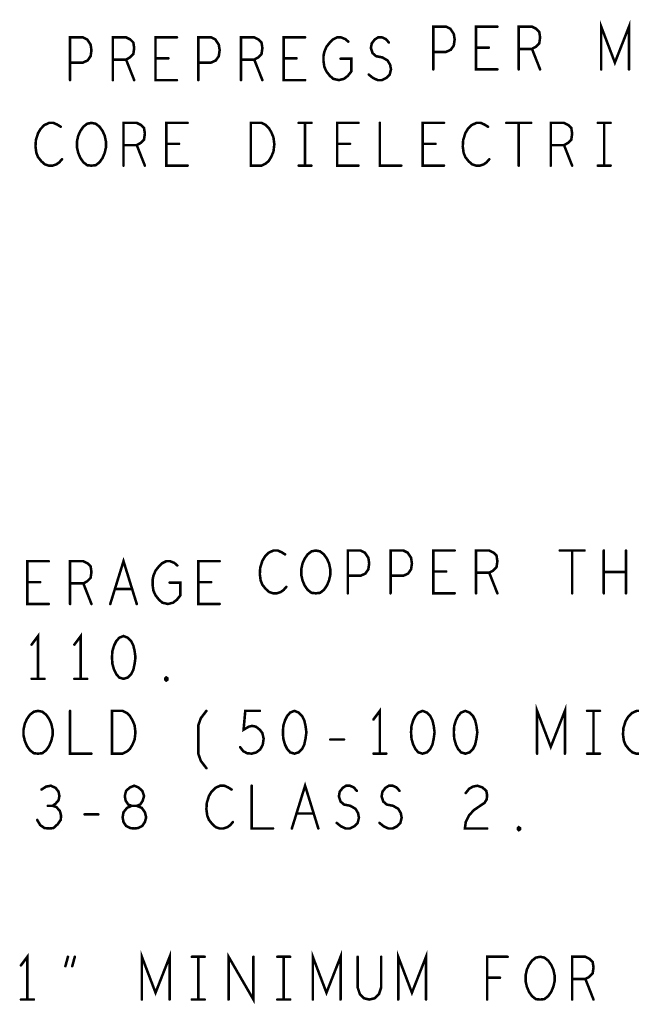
# Model space of a CAD drawing. Extents: x 28 to 61, y 24.9 to 46.
# Tile 53 of 59: x 53 to 54.4, y 41 to 43.3. Entities that reach past the tile are written whole.
import ezdxf

# ---------------------------------------------------------------- set-up
doc = ezdxf.new("R2010")
doc.units = 0
doc.layers.add('1', color=2, linetype='CONTINUOUS')

msp = doc.modelspace()

# ---------------------------------------------------------------- linework, layer by layer
at = {"layer": '1', "const_width": 0.006}
for points in [[(54.335, 43.17), (54.335, 43.27), (54.367, 43.186), (54.4, 43.27), (54.4, 43.17)], [(53.942, 43.17), (53.942, 43.27), (53.972, 43.27), (53.982, 43.265), (53.99, 43.253), (53.992, 43.24), (53.99, 43.226), (53.983, 43.216), (53.972, 43.211), (53.942, 43.211)], [(54.092, 43.17), (54.042, 43.17), (54.042, 43.27), (54.092, 43.27)], [(54.142, 43.17), (54.142, 43.27), (54.173, 43.27), (54.183, 43.265), (54.19, 43.258), (54.192, 43.245), (54.19, 43.231), (54.182, 43.223), (54.173, 43.218), (54.142, 43.218)], [(53.092, 43.145), (53.092, 43.245), (53.122, 43.245), (53.132, 43.24), (53.14, 43.228), (53.142, 43.215), (53.14, 43.201), (53.133, 43.191), (53.122, 43.186), (53.092, 43.186)], [(53.192, 43.145), (53.192, 43.245), (53.223, 43.245), (53.233, 43.24), (53.24, 43.233), (53.242, 43.22), (53.24, 43.206), (53.232, 43.198), (53.223, 43.193), (53.192, 43.193)], [(53.342, 43.145), (53.292, 43.145), (53.292, 43.245), (53.342, 43.245)], [(53.392, 43.145), (53.392, 43.245), (53.422, 43.245), (53.432, 43.24), (53.44, 43.228), (53.442, 43.215), (53.44, 43.201), (53.433, 43.191), (53.422, 43.186), (53.392, 43.186)], [(53.492, 43.145), (53.492, 43.245), (53.523, 43.245), (53.533, 43.24), (53.54, 43.233), (53.542, 43.22), (53.54, 43.206), (53.532, 43.198), (53.523, 43.193), (53.492, 43.193)], [(53.642, 43.145), (53.592, 43.145), (53.592, 43.245), (53.642, 43.245)], [(53.725, 43.195), (53.75, 43.195), (53.75, 43.165), (53.742, 43.155), (53.733, 43.148), (53.721, 43.145), (53.708, 43.148), (53.7, 43.155), (53.692, 43.165), (53.687, 43.176), (53.685, 43.19), (53.685, 43.201), (53.687, 43.211), (53.692, 43.223), (53.7, 43.233), (53.707, 43.24), (53.717, 43.245), (53.726, 43.245), (53.736, 43.241), (53.743, 43.235)], [(53.791, 43.158), (53.801, 43.15), (53.812, 43.145), (53.822, 43.145), (53.832, 43.15), (53.84, 43.158), (53.843, 43.17), (53.841, 43.181), (53.835, 43.191), (53.823, 43.198), (53.808, 43.201), (53.8, 43.208), (53.796, 43.22), (53.798, 43.231), (53.805, 43.24), (53.813, 43.245), (53.822, 43.245), (53.831, 43.241), (53.838, 43.233)], [(54.072, 43.221), (54.042, 43.221)], [(54.173, 43.218), (54.192, 43.17)], [(53.223, 43.193), (53.242, 43.145)], [(53.322, 43.196), (53.292, 43.196)], [(53.523, 43.193), (53.542, 43.145)], [(53.622, 43.196), (53.592, 43.196)], [(53.07, 43.036), (53.062, 43.041), (53.053, 43.045), (53.043, 43.045), (53.032, 43.04), (53.023, 43.031), (53.017, 43.021), (53.012, 43.005), (53.011, 42.99), (53.013, 42.975), (53.017, 42.965), (53.025, 42.955), (53.033, 42.948), (53.042, 42.945), (53.051, 42.945), (53.06, 42.948), (53.067, 42.953), (53.073, 42.96)], [(53.142, 42.945), (53.132, 42.946), (53.123, 42.953), (53.116, 42.963), (53.111, 42.975), (53.108, 42.988), (53.108, 43.001), (53.111, 43.015), (53.116, 43.026), (53.123, 43.036), (53.132, 43.043), (53.142, 43.045), (53.152, 43.043), (53.161, 43.036), (53.168, 43.026), (53.173, 43.015), (53.176, 43.001), (53.176, 42.988), (53.173, 42.975), (53.168, 42.963), (53.161, 42.953), (53.152, 42.946), (53.142, 42.945)], [(53.217, 42.945), (53.217, 43.045), (53.248, 43.045), (53.258, 43.04), (53.265, 43.033), (53.267, 43.02), (53.265, 43.006), (53.257, 42.998), (53.248, 42.993), (53.217, 42.993)], [(53.367, 42.945), (53.317, 42.945), (53.317, 43.045), (53.367, 43.045)], [(53.515, 42.945), (53.515, 43.045), (53.54, 43.045), (53.55, 43.04), (53.557, 43.033), (53.563, 43.023), (53.568, 43.011), (53.57, 42.995), (53.568, 42.978), (53.563, 42.966), (53.557, 42.956), (53.55, 42.95), (53.54, 42.945), (53.515, 42.945)], [(53.627, 43.045), (53.657, 43.045)], [(53.642, 43.045), (53.642, 42.945)], [(53.767, 42.945), (53.717, 42.945), (53.717, 43.045), (53.767, 43.045)], [(53.817, 43.045), (53.817, 42.945), (53.867, 42.945)], [(53.967, 42.945), (53.917, 42.945), (53.917, 43.045), (53.967, 43.045)], [(54.07, 43.036), (54.062, 43.041), (54.053, 43.045), (54.043, 43.045), (54.032, 43.04), (54.023, 43.031), (54.017, 43.021), (54.012, 43.005), (54.011, 42.99), (54.013, 42.975), (54.017, 42.965), (54.025, 42.955), (54.033, 42.948), (54.042, 42.945), (54.051, 42.945), (54.06, 42.948), (54.067, 42.953), (54.073, 42.96)], [(54.113, 43.045), (54.171, 43.045)], [(54.142, 43.045), (54.142, 42.945)], [(54.217, 42.945), (54.217, 43.045), (54.248, 43.045), (54.258, 43.04), (54.265, 43.033), (54.267, 43.02), (54.265, 43.006), (54.257, 42.998), (54.248, 42.993), (54.217, 42.993)], [(54.327, 43.045), (54.357, 43.045)], [(54.342, 43.045), (54.342, 42.945)], [(53.248, 42.993), (53.267, 42.945)], [(53.347, 42.996), (53.317, 42.996)], [(53.747, 42.996), (53.717, 42.996)], [(53.947, 42.996), (53.917, 42.996)], [(54.248, 42.993), (54.267, 42.945)], [(53.627, 42.945), (53.657, 42.945)], [(54.327, 42.945), (54.357, 42.945)], [(53.595, 42.036), (53.587, 42.041), (53.578, 42.045), (53.568, 42.045), (53.557, 42.04), (53.548, 42.031), (53.542, 42.021), (53.537, 42.005), (53.536, 41.99), (53.538, 41.975), (53.542, 41.965), (53.55, 41.955), (53.558, 41.948), (53.567, 41.945), (53.576, 41.945), (53.585, 41.948), (53.592, 41.953), (53.598, 41.96)], [(53.667, 41.945), (53.657, 41.946), (53.648, 41.953), (53.641, 41.963), (53.636, 41.975), (53.633, 41.988), (53.633, 42.001), (53.636, 42.015), (53.641, 42.026), (53.648, 42.036), (53.657, 42.043), (53.667, 42.045), (53.677, 42.043), (53.686, 42.036), (53.693, 42.026), (53.698, 42.015), (53.701, 42.001), (53.701, 41.988), (53.698, 41.975), (53.693, 41.963), (53.686, 41.953), (53.677, 41.946), (53.667, 41.945)], [(53.742, 41.945), (53.742, 42.045), (53.772, 42.045), (53.782, 42.04), (53.79, 42.028), (53.792, 42.015), (53.79, 42.001), (53.783, 41.991), (53.772, 41.986), (53.742, 41.986)], [(53.842, 41.945), (53.842, 42.045), (53.872, 42.045), (53.882, 42.04), (53.89, 42.028), (53.892, 42.015), (53.89, 42.001), (53.883, 41.991), (53.872, 41.986), (53.842, 41.986)], [(53.992, 41.945), (53.942, 41.945), (53.942, 42.045), (53.992, 42.045)], [(54.042, 41.945), (54.042, 42.045), (54.073, 42.045), (54.083, 42.04), (54.09, 42.033), (54.092, 42.02), (54.09, 42.006), (54.082, 41.998), (54.073, 41.993), (54.042, 41.993)], [(54.238, 42.045), (54.296, 42.045)], [(54.267, 42.045), (54.267, 41.945)], [(54.341, 41.945), (54.341, 42.045)], [(54.393, 42.045), (54.393, 41.945)], [(53.042, 41.92), (52.992, 41.92), (52.992, 42.02), (53.042, 42.02)], [(53.092, 41.92), (53.092, 42.02), (53.123, 42.02), (53.133, 42.015), (53.14, 42.008), (53.142, 41.995), (53.14, 41.981), (53.132, 41.973), (53.123, 41.968), (53.092, 41.968)], [(53.186, 41.92), (53.217, 42.02), (53.248, 41.92)], [(53.325, 41.97), (53.35, 41.97), (53.35, 41.94), (53.342, 41.93), (53.333, 41.923), (53.321, 41.92), (53.308, 41.923), (53.3, 41.93), (53.292, 41.94), (53.287, 41.951), (53.285, 41.965), (53.285, 41.976), (53.287, 41.986), (53.292, 41.998), (53.3, 42.008), (53.307, 42.015), (53.317, 42.02), (53.326, 42.02), (53.336, 42.016), (53.343, 42.01)], [(53.442, 41.92), (53.392, 41.92), (53.392, 42.02), (53.442, 42.02)], [(53.972, 41.996), (53.942, 41.996)], [(54.393, 41.995), (54.341, 41.995)], [(53.022, 41.971), (52.992, 41.971)], [(53.422, 41.971), (53.392, 41.971)], [(54.073, 41.993), (54.092, 41.945)], [(53.123, 41.968), (53.142, 41.92)], [(53.237, 41.955), (53.197, 41.955)], [(53.017, 41.745), (53.017, 41.845), (53.002, 41.825)], [(53.117, 41.745), (53.117, 41.845), (53.102, 41.825)], [(53.217, 41.845), (53.207, 41.841), (53.2, 41.833), (53.195, 41.823), (53.191, 41.81), (53.19, 41.795), (53.191, 41.78), (53.195, 41.766), (53.2, 41.756), (53.207, 41.748), (53.217, 41.745), (53.227, 41.748), (53.235, 41.756), (53.24, 41.766), (53.243, 41.78), (53.245, 41.795), (53.243, 41.81), (53.24, 41.823), (53.235, 41.833), (53.227, 41.841), (53.217, 41.845)], [(53.002, 41.745), (53.032, 41.745)], [(53.102, 41.745), (53.132, 41.745)], [(53.317, 41.741), (53.315, 41.743), (53.315, 41.746), (53.317, 41.748), (53.32, 41.746), (53.32, 41.743), (53.317, 41.741)], [(53.817, 41.57), (53.817, 41.67), (53.802, 41.65)], [(54.185, 41.57), (54.185, 41.67), (54.217, 41.586), (54.25, 41.67), (54.25, 41.57)], [(53.017, 41.57), (53.007, 41.571), (52.998, 41.578), (52.991, 41.588), (52.986, 41.6), (52.983, 41.613), (52.983, 41.626), (52.986, 41.64), (52.991, 41.651), (52.998, 41.661), (53.007, 41.668), (53.017, 41.67), (53.027, 41.668), (53.036, 41.661), (53.043, 41.651), (53.048, 41.64), (53.051, 41.626), (53.051, 41.613), (53.048, 41.6), (53.043, 41.588), (53.036, 41.578), (53.027, 41.571), (53.017, 41.57)], [(53.092, 41.67), (53.092, 41.57), (53.142, 41.57)], [(53.19, 41.57), (53.19, 41.67), (53.215, 41.67), (53.225, 41.665), (53.232, 41.658), (53.238, 41.648), (53.243, 41.636), (53.245, 41.62), (53.243, 41.603), (53.238, 41.591), (53.232, 41.581), (53.225, 41.575), (53.215, 41.57), (53.19, 41.57)], [(53.411, 41.536), (53.398, 41.553), (53.392, 41.57), (53.392, 41.636), (53.398, 41.653), (53.411, 41.67)], [(53.49, 41.585), (53.497, 41.576), (53.506, 41.571), (53.517, 41.57), (53.528, 41.573), (53.537, 41.58), (53.543, 41.591), (53.545, 41.605), (53.542, 41.618), (53.536, 41.626), (53.527, 41.633), (53.518, 41.635), (53.51, 41.633), (53.498, 41.626), (53.502, 41.67), (53.536, 41.67)], [(53.617, 41.67), (53.607, 41.666), (53.6, 41.658), (53.595, 41.648), (53.591, 41.635), (53.59, 41.62), (53.591, 41.605), (53.595, 41.591), (53.6, 41.581), (53.607, 41.573), (53.617, 41.57), (53.627, 41.573), (53.635, 41.581), (53.64, 41.591), (53.643, 41.605), (53.645, 41.62), (53.643, 41.635), (53.64, 41.648), (53.635, 41.658), (53.627, 41.666), (53.617, 41.67)], [(53.917, 41.67), (53.907, 41.666), (53.9, 41.658), (53.895, 41.648), (53.891, 41.635), (53.89, 41.62), (53.891, 41.605), (53.895, 41.591), (53.9, 41.581), (53.907, 41.573), (53.917, 41.57), (53.927, 41.573), (53.935, 41.581), (53.94, 41.591), (53.943, 41.605), (53.945, 41.62), (53.943, 41.635), (53.94, 41.648), (53.935, 41.658), (53.927, 41.666), (53.917, 41.67)], [(54.017, 41.67), (54.007, 41.666), (54, 41.658), (53.995, 41.648), (53.991, 41.635), (53.99, 41.62), (53.991, 41.605), (53.995, 41.591), (54, 41.581), (54.007, 41.573), (54.017, 41.57), (54.027, 41.573), (54.035, 41.581), (54.04, 41.591), (54.043, 41.605), (54.045, 41.62), (54.043, 41.635), (54.04, 41.648), (54.035, 41.658), (54.027, 41.666), (54.017, 41.67)], [(54.302, 41.67), (54.332, 41.67)], [(54.317, 41.67), (54.317, 41.57)], [(54.445, 41.661), (54.437, 41.666), (54.428, 41.67), (54.418, 41.67), (54.407, 41.665), (54.398, 41.656), (54.392, 41.646), (54.387, 41.63), (54.386, 41.615), (54.388, 41.6), (54.392, 41.59), (54.4, 41.58), (54.408, 41.573), (54.417, 41.57), (54.426, 41.57), (54.435, 41.573), (54.442, 41.578), (54.448, 41.585)], [(53.701, 41.603), (53.733, 41.603)], [(53.802, 41.57), (53.832, 41.57)], [(54.302, 41.57), (54.332, 41.57)], [(53.051, 41.448), (53.058, 41.453), (53.065, 41.461), (53.067, 41.471), (53.065, 41.481), (53.058, 41.49), (53.047, 41.495), (53.036, 41.493), (53.025, 41.486)], [(53.242, 41.395), (53.251, 41.396), (53.261, 41.401), (53.267, 41.41), (53.27, 41.421), (53.267, 41.433), (53.26, 41.443), (53.248, 41.448), (53.236, 41.448), (53.228, 41.451), (53.222, 41.46), (53.22, 41.471), (53.223, 41.483), (53.232, 41.491), (53.242, 41.495), (53.252, 41.491), (53.261, 41.483), (53.265, 41.471), (53.262, 41.46), (53.256, 41.451), (53.248, 41.448), (53.236, 41.448), (53.225, 41.443), (53.217, 41.433), (53.215, 41.421), (53.217, 41.41), (53.223, 41.401), (53.233, 41.396), (53.242, 41.395)], [(53.47, 41.486), (53.462, 41.491), (53.453, 41.495), (53.443, 41.495), (53.432, 41.49), (53.423, 41.481), (53.417, 41.471), (53.412, 41.455), (53.411, 41.44), (53.413, 41.425), (53.417, 41.415), (53.425, 41.405), (53.433, 41.398), (53.442, 41.395), (53.451, 41.395), (53.46, 41.398), (53.467, 41.403), (53.473, 41.41)], [(53.517, 41.495), (53.517, 41.395), (53.567, 41.395)], [(53.611, 41.395), (53.642, 41.495), (53.673, 41.395)], [(53.716, 41.408), (53.726, 41.4), (53.737, 41.395), (53.747, 41.395), (53.757, 41.4), (53.765, 41.408), (53.768, 41.42), (53.766, 41.431), (53.76, 41.441), (53.748, 41.448), (53.733, 41.451), (53.725, 41.458), (53.721, 41.47), (53.723, 41.481), (53.73, 41.49), (53.738, 41.495), (53.747, 41.495), (53.756, 41.491), (53.763, 41.483)], [(53.816, 41.408), (53.826, 41.4), (53.837, 41.395), (53.847, 41.395), (53.857, 41.4), (53.865, 41.408), (53.868, 41.42), (53.866, 41.431), (53.86, 41.441), (53.848, 41.448), (53.833, 41.451), (53.825, 41.458), (53.821, 41.47), (53.823, 41.481), (53.83, 41.49), (53.838, 41.495), (53.847, 41.495), (53.856, 41.491), (53.863, 41.483)], [(54.018, 41.478), (54.026, 41.488), (54.035, 41.493), (54.045, 41.495), (54.057, 41.491), (54.066, 41.483), (54.068, 41.473), (54.067, 41.463), (54.062, 41.455), (54.037, 41.438), (54.026, 41.426), (54.018, 41.41), (54.016, 41.395), (54.068, 41.395)], [(53.015, 41.415), (53.022, 41.403), (53.032, 41.396), (53.043, 41.395), (53.053, 41.396), (53.063, 41.405), (53.07, 41.415), (53.071, 41.425), (53.068, 41.436), (53.06, 41.445), (53.051, 41.448), (53.04, 41.448)], [(53.126, 41.428), (53.158, 41.428)], [(53.662, 41.43), (53.622, 41.43)], [(54.142, 41.391), (54.14, 41.393), (54.14, 41.396), (54.142, 41.398), (54.145, 41.396), (54.145, 41.393), (54.142, 41.391)], [(52.992, 40.995), (52.992, 41.095), (52.977, 41.075)], [(53.26, 40.995), (53.26, 41.095), (53.292, 41.011), (53.325, 41.095), (53.325, 40.995)], [(53.463, 40.995), (53.463, 41.095), (53.521, 40.995), (53.521, 41.095)], [(53.66, 40.995), (53.66, 41.095), (53.692, 41.011), (53.725, 41.095), (53.725, 40.995)], [(53.86, 40.995), (53.86, 41.095), (53.892, 41.011), (53.925, 41.095), (53.925, 40.995)], [(53.081, 41.073), (53.087, 41.095)], [(53.103, 41.095), (53.097, 41.073)], [(53.377, 41.095), (53.407, 41.095)], [(53.392, 41.095), (53.392, 40.995)], [(53.577, 41.095), (53.607, 41.095)], [(53.592, 41.095), (53.592, 40.995)], [(53.765, 41.095), (53.765, 41.023), (53.77, 41.008), (53.78, 40.998), (53.792, 40.995), (53.805, 40.998), (53.815, 41.008), (53.82, 41.023), (53.82, 41.095)], [(54.068, 40.995), (54.068, 41.095), (54.116, 41.095)], [(54.192, 40.995), (54.182, 40.996), (54.173, 41.003), (54.166, 41.013), (54.161, 41.025), (54.158, 41.038), (54.158, 41.051), (54.161, 41.065), (54.166, 41.076), (54.173, 41.086), (54.182, 41.093), (54.192, 41.095), (54.202, 41.093), (54.211, 41.086), (54.218, 41.076), (54.223, 41.065), (54.226, 41.051), (54.226, 41.038), (54.223, 41.025), (54.218, 41.013), (54.211, 41.003), (54.202, 40.996), (54.192, 40.995)], [(54.267, 40.995), (54.267, 41.095), (54.298, 41.095), (54.308, 41.09), (54.315, 41.083), (54.317, 41.07), (54.315, 41.056), (54.307, 41.048), (54.298, 41.043), (54.267, 41.043)], [(54.098, 41.046), (54.068, 41.046)], [(54.298, 41.043), (54.317, 40.995)], [(52.977, 40.995), (53.007, 40.995)], [(53.377, 40.995), (53.407, 40.995)], [(53.577, 40.995), (53.607, 40.995)]]:
    msp.add_lwpolyline(points, dxfattribs=at)
at = {"layer": '1', "const_width": 0.003}
for points in [[(54.0935, 43.27, 1), (54.0905, 43.27, 1)], [(53.3435, 43.245, 1), (53.3405, 43.245, 1)], [(53.6435, 43.245, 1), (53.6405, 43.245, 1)], [(53.7445, 43.235, 1), (53.7415, 43.235, 1)], [(53.8395, 43.233, 1), (53.8365, 43.233, 1)], [(54.0435, 43.221, 1), (54.0405, 43.221, 1)], [(54.0735, 43.221, 1), (54.0705, 43.221, 1)], [(54.1435, 43.218, 1), (54.1405, 43.218, 1)], [(54.1745, 43.218, 1), (54.1715, 43.218, 1)], [(53.1935, 43.193, 1), (53.1905, 43.193, 1)], [(53.2245, 43.193, 1), (53.2215, 43.193, 1)], [(53.2935, 43.196, 1), (53.2905, 43.196, 1)], [(53.3235, 43.196, 1), (53.3205, 43.196, 1)], [(53.4935, 43.193, 1), (53.4905, 43.193, 1)], [(53.5245, 43.193, 1), (53.5215, 43.193, 1)], [(53.5935, 43.196, 1), (53.5905, 43.196, 1)], [(53.6235, 43.196, 1), (53.6205, 43.196, 1)], [(53.7265, 43.195, 1), (53.7235, 43.195, 1)], [(53.9435, 43.211, 1), (53.9405, 43.211, 1)], [(53.0935, 43.186, 1), (53.0905, 43.186, 1)], [(53.3935, 43.186, 1), (53.3905, 43.186, 1)], [(53.9435, 43.17, 1), (53.9405, 43.17, 1)], [(54.0935, 43.17, 1), (54.0905, 43.17, 1)], [(54.1435, 43.17, 1), (54.1405, 43.17, 1)], [(54.1935, 43.17, 1), (54.1905, 43.17, 1)], [(54.3365, 43.17, 1), (54.3335, 43.17, 1)], [(54.4015, 43.17, 1), (54.3985, 43.17, 1)], [(53.0935, 43.145, 1), (53.0905, 43.145, 1)], [(53.1935, 43.145, 1), (53.1905, 43.145, 1)], [(53.2435, 43.145, 1), (53.2405, 43.145, 1)], [(53.3435, 43.145, 1), (53.3405, 43.145, 1)], [(53.3935, 43.145, 1), (53.3905, 43.145, 1)], [(53.4935, 43.145, 1), (53.4905, 43.145, 1)], [(53.5435, 43.145, 1), (53.5405, 43.145, 1)], [(53.6435, 43.145, 1), (53.6405, 43.145, 1)], [(53.7925, 43.158, 1), (53.7895, 43.158, 1)], [(53.0715, 43.036, 1), (53.0685, 43.036, 1)], [(53.3685, 43.045, 1), (53.3655, 43.045, 1)], [(53.6285, 43.045, 1), (53.6255, 43.045, 1)], [(53.6435, 43.045, 1), (53.6405, 43.045, 1)], [(53.6585, 43.045, 1), (53.6555, 43.045, 1)], [(53.7685, 43.045, 1), (53.7655, 43.045, 1)], [(53.8185, 43.045, 1), (53.8155, 43.045, 1)], [(53.9685, 43.045, 1), (53.9655, 43.045, 1)], [(54.0715, 43.036, 1), (54.0685, 43.036, 1)], [(54.1145, 43.045, 1), (54.1115, 43.045, 1)], [(54.1435, 43.045, 1), (54.1405, 43.045, 1)], [(54.1725, 43.045, 1), (54.1695, 43.045, 1)], [(54.3285, 43.045, 1), (54.3255, 43.045, 1)], [(54.3435, 43.045, 1), (54.3405, 43.045, 1)], [(54.3585, 43.045, 1), (54.3555, 43.045, 1)], [(53.2185, 42.993, 1), (53.2155, 42.993, 1)], [(53.2495, 42.993, 1), (53.2465, 42.993, 1)], [(53.3185, 42.996, 1), (53.3155, 42.996, 1)], [(53.3485, 42.996, 1), (53.3455, 42.996, 1)], [(53.7185, 42.996, 1), (53.7155, 42.996, 1)], [(53.7485, 42.996, 1), (53.7455, 42.996, 1)], [(53.9185, 42.996, 1), (53.9155, 42.996, 1)], [(53.9485, 42.996, 1), (53.9455, 42.996, 1)], [(54.2185, 42.993, 1), (54.2155, 42.993, 1)], [(54.2495, 42.993, 1), (54.2465, 42.993, 1)], [(53.0745, 42.96, 1), (53.0715, 42.96, 1)], [(53.1435, 42.945, 1), (53.1405, 42.945, 1)], [(53.1435, 42.945, 1), (53.1405, 42.945, 1)], [(53.2185, 42.945, 1), (53.2155, 42.945, 1)], [(53.2685, 42.945, 1), (53.2655, 42.945, 1)], [(53.3685, 42.945, 1), (53.3655, 42.945, 1)], [(53.5165, 42.945, 1), (53.5135, 42.945, 1)], [(53.5165, 42.945, 1), (53.5135, 42.945, 1)], [(53.6285, 42.945, 1), (53.6255, 42.945, 1)], [(53.6435, 42.945, 1), (53.6405, 42.945, 1)], [(53.6585, 42.945, 1), (53.6555, 42.945, 1)], [(53.7685, 42.945, 1), (53.7655, 42.945, 1)], [(53.8685, 42.945, 1), (53.8655, 42.945, 1)], [(53.9685, 42.945, 1), (53.9655, 42.945, 1)], [(54.0745, 42.96, 1), (54.0715, 42.96, 1)], [(54.1435, 42.945, 1), (54.1405, 42.945, 1)], [(54.2185, 42.945, 1), (54.2155, 42.945, 1)], [(54.2685, 42.945, 1), (54.2655, 42.945, 1)], [(54.3285, 42.945, 1), (54.3255, 42.945, 1)], [(54.3435, 42.945, 1), (54.3405, 42.945, 1)], [(54.3585, 42.945, 1), (54.3555, 42.945, 1)], [(53.9935, 42.045, 1), (53.9905, 42.045, 1)], [(54.2395, 42.045, 1), (54.2365, 42.045, 1)], [(54.2685, 42.045, 1), (54.2655, 42.045, 1)], [(54.2975, 42.045, 1), (54.2945, 42.045, 1)], [(54.3425, 42.045, 1), (54.3395, 42.045, 1)], [(54.3945, 42.045, 1), (54.3915, 42.045, 1)], [(53.0435, 42.02, 1), (53.0405, 42.02, 1)], [(53.4435, 42.02, 1), (53.4405, 42.02, 1)], [(53.5965, 42.036, 1), (53.5935, 42.036, 1)], [(53.3445, 42.01, 1), (53.3415, 42.01, 1)], [(53.9435, 41.996, 1), (53.9405, 41.996, 1)], [(53.9735, 41.996, 1), (53.9705, 41.996, 1)], [(54.3425, 41.995, 1), (54.3395, 41.995, 1)], [(54.3945, 41.995, 1), (54.3915, 41.995, 1)], [(52.9935, 41.971, 1), (52.9905, 41.971, 1)], [(53.0235, 41.971, 1), (53.0205, 41.971, 1)], [(53.3935, 41.971, 1), (53.3905, 41.971, 1)], [(53.4235, 41.971, 1), (53.4205, 41.971, 1)], [(53.7435, 41.986, 1), (53.7405, 41.986, 1)], [(53.8435, 41.986, 1), (53.8405, 41.986, 1)], [(54.0435, 41.993, 1), (54.0405, 41.993, 1)], [(54.0745, 41.993, 1), (54.0715, 41.993, 1)], [(53.0935, 41.968, 1), (53.0905, 41.968, 1)], [(53.1245, 41.968, 1), (53.1215, 41.968, 1)], [(53.1985, 41.955, 1), (53.1955, 41.955, 1)], [(53.2385, 41.955, 1), (53.2355, 41.955, 1)], [(53.3265, 41.97, 1), (53.3235, 41.97, 1)], [(53.5995, 41.96, 1), (53.5965, 41.96, 1)], [(53.6685, 41.945, 1), (53.6655, 41.945, 1)], [(53.6685, 41.945, 1), (53.6655, 41.945, 1)], [(53.7435, 41.945, 1), (53.7405, 41.945, 1)], [(53.8435, 41.945, 1), (53.8405, 41.945, 1)], [(53.9935, 41.945, 1), (53.9905, 41.945, 1)], [(54.0435, 41.945, 1), (54.0405, 41.945, 1)], [(54.0935, 41.945, 1), (54.0905, 41.945, 1)], [(54.2685, 41.945, 1), (54.2655, 41.945, 1)], [(54.3425, 41.945, 1), (54.3395, 41.945, 1)], [(54.3945, 41.945, 1), (54.3915, 41.945, 1)], [(53.0435, 41.92, 1), (53.0405, 41.92, 1)], [(53.0935, 41.92, 1), (53.0905, 41.92, 1)], [(53.1435, 41.92, 1), (53.1405, 41.92, 1)], [(53.1875, 41.92, 1), (53.1845, 41.92, 1)], [(53.2495, 41.92, 1), (53.2465, 41.92, 1)], [(53.4435, 41.92, 1), (53.4405, 41.92, 1)], [(53.2185, 41.845, 1), (53.2155, 41.845, 1)], [(53.2185, 41.845, 1), (53.2155, 41.845, 1)], [(53.0035, 41.825, 1), (53.0005, 41.825, 1)], [(53.1035, 41.825, 1), (53.1005, 41.825, 1)], [(53.0035, 41.745, 1), (53.0005, 41.745, 1)], [(53.0185, 41.745, 1), (53.0155, 41.745, 1)], [(53.0335, 41.745, 1), (53.0305, 41.745, 1)], [(53.1035, 41.745, 1), (53.1005, 41.745, 1)], [(53.1185, 41.745, 1), (53.1155, 41.745, 1)], [(53.1335, 41.745, 1), (53.1305, 41.745, 1)], [(53.3185, 41.741, 1), (53.3155, 41.741, 1)], [(53.3185, 41.741, 1), (53.3155, 41.741, 1)], [(53.0935, 41.67, 1), (53.0905, 41.67, 1)], [(53.4125, 41.67, 1), (53.4095, 41.67, 1)], [(53.5375, 41.67, 1), (53.5345, 41.67, 1)], [(53.6185, 41.67, 1), (53.6155, 41.67, 1)], [(53.6185, 41.67, 1), (53.6155, 41.67, 1)], [(53.8035, 41.65, 1), (53.8005, 41.65, 1)], [(53.9185, 41.67, 1), (53.9155, 41.67, 1)], [(53.9185, 41.67, 1), (53.9155, 41.67, 1)], [(54.0185, 41.67, 1), (54.0155, 41.67, 1)], [(54.0185, 41.67, 1), (54.0155, 41.67, 1)], [(54.3035, 41.67, 1), (54.3005, 41.67, 1)], [(54.3185, 41.67, 1), (54.3155, 41.67, 1)], [(54.3335, 41.67, 1), (54.3305, 41.67, 1)], [(53.7025, 41.603, 1), (53.6995, 41.603, 1)], [(53.7345, 41.603, 1), (53.7315, 41.603, 1)], [(53.4915, 41.585, 1), (53.4885, 41.585, 1)], [(53.0185, 41.57, 1), (53.0155, 41.57, 1)], [(53.0185, 41.57, 1), (53.0155, 41.57, 1)], [(53.1435, 41.57, 1), (53.1405, 41.57, 1)], [(53.1915, 41.57, 1), (53.1885, 41.57, 1)], [(53.1915, 41.57, 1), (53.1885, 41.57, 1)], [(53.8035, 41.57, 1), (53.8005, 41.57, 1)], [(53.8185, 41.57, 1), (53.8155, 41.57, 1)], [(53.8335, 41.57, 1), (53.8305, 41.57, 1)], [(54.1865, 41.57, 1), (54.1835, 41.57, 1)], [(54.2515, 41.57, 1), (54.2485, 41.57, 1)], [(54.3035, 41.57, 1), (54.3005, 41.57, 1)], [(54.3185, 41.57, 1), (54.3155, 41.57, 1)], [(54.3335, 41.57, 1), (54.3305, 41.57, 1)], [(53.4125, 41.536, 1), (53.4095, 41.536, 1)], [(53.5185, 41.495, 1), (53.5155, 41.495, 1)], [(53.0265, 41.486, 1), (53.0235, 41.486, 1)], [(53.4715, 41.486, 1), (53.4685, 41.486, 1)], [(53.7645, 41.483, 1), (53.7615, 41.483, 1)], [(53.8645, 41.483, 1), (53.8615, 41.483, 1)], [(54.0195, 41.478, 1), (54.0165, 41.478, 1)], [(53.0415, 41.448, 1), (53.0385, 41.448, 1)], [(53.0525, 41.448, 1), (53.0495, 41.448, 1)], [(53.1275, 41.428, 1), (53.1245, 41.428, 1)], [(53.1595, 41.428, 1), (53.1565, 41.428, 1)], [(53.6235, 41.43, 1), (53.6205, 41.43, 1)], [(53.6635, 41.43, 1), (53.6605, 41.43, 1)], [(53.0165, 41.415, 1), (53.0135, 41.415, 1)], [(53.4745, 41.41, 1), (53.4715, 41.41, 1)], [(53.7175, 41.408, 1), (53.7145, 41.408, 1)], [(53.8175, 41.408, 1), (53.8145, 41.408, 1)], [(53.2435, 41.395, 1), (53.2405, 41.395, 1)], [(53.2435, 41.395, 1), (53.2405, 41.395, 1)], [(53.5685, 41.395, 1), (53.5655, 41.395, 1)], [(53.6125, 41.395, 1), (53.6095, 41.395, 1)], [(53.6745, 41.395, 1), (53.6715, 41.395, 1)], [(54.0695, 41.395, 1), (54.0665, 41.395, 1)], [(54.1435, 41.391, 1), (54.1405, 41.391, 1)], [(54.1435, 41.391, 1), (54.1405, 41.391, 1)], [(52.9785, 41.075, 1), (52.9755, 41.075, 1)], [(53.0825, 41.073, 1), (53.0795, 41.073, 1)], [(53.0885, 41.095, 1), (53.0855, 41.095, 1)], [(53.0985, 41.073, 1), (53.0955, 41.073, 1)], [(53.1045, 41.095, 1), (53.1015, 41.095, 1)], [(53.3785, 41.095, 1), (53.3755, 41.095, 1)], [(53.3935, 41.095, 1), (53.3905, 41.095, 1)], [(53.4085, 41.095, 1), (53.4055, 41.095, 1)], [(53.5225, 41.095, 1), (53.5195, 41.095, 1)], [(53.5785, 41.095, 1), (53.5755, 41.095, 1)], [(53.5935, 41.095, 1), (53.5905, 41.095, 1)], [(53.6085, 41.095, 1), (53.6055, 41.095, 1)], [(53.7665, 41.095, 1), (53.7635, 41.095, 1)], [(53.8215, 41.095, 1), (53.8185, 41.095, 1)], [(54.1175, 41.095, 1), (54.1145, 41.095, 1)], [(54.0695, 41.046, 1), (54.0665, 41.046, 1)], [(54.0995, 41.046, 1), (54.0965, 41.046, 1)], [(54.2685, 41.043, 1), (54.2655, 41.043, 1)], [(54.2995, 41.043, 1), (54.2965, 41.043, 1)], [(52.9785, 40.995, 1), (52.9755, 40.995, 1)], [(52.9935, 40.995, 1), (52.9905, 40.995, 1)], [(53.0085, 40.995, 1), (53.0055, 40.995, 1)], [(53.2615, 40.995, 1), (53.2585, 40.995, 1)], [(53.3265, 40.995, 1), (53.3235, 40.995, 1)], [(53.3785, 40.995, 1), (53.3755, 40.995, 1)], [(53.3935, 40.995, 1), (53.3905, 40.995, 1)], [(53.4085, 40.995, 1), (53.4055, 40.995, 1)], [(53.4645, 40.995, 1), (53.4615, 40.995, 1)], [(53.5785, 40.995, 1), (53.5755, 40.995, 1)], [(53.5935, 40.995, 1), (53.5905, 40.995, 1)], [(53.6085, 40.995, 1), (53.6055, 40.995, 1)], [(53.6615, 40.995, 1), (53.6585, 40.995, 1)], [(53.7265, 40.995, 1), (53.7235, 40.995, 1)], [(53.8615, 40.995, 1), (53.8585, 40.995, 1)], [(53.9265, 40.995, 1), (53.9235, 40.995, 1)], [(54.0695, 40.995, 1), (54.0665, 40.995, 1)], [(54.1935, 40.995, 1), (54.1905, 40.995, 1)], [(54.1935, 40.995, 1), (54.1905, 40.995, 1)], [(54.2685, 40.995, 1), (54.2655, 40.995, 1)], [(54.3185, 40.995, 1), (54.3155, 40.995, 1)]]:
    msp.add_lwpolyline(points, format="xyb", close=True, dxfattribs=at)

doc.saveas('drawing.dxf')
